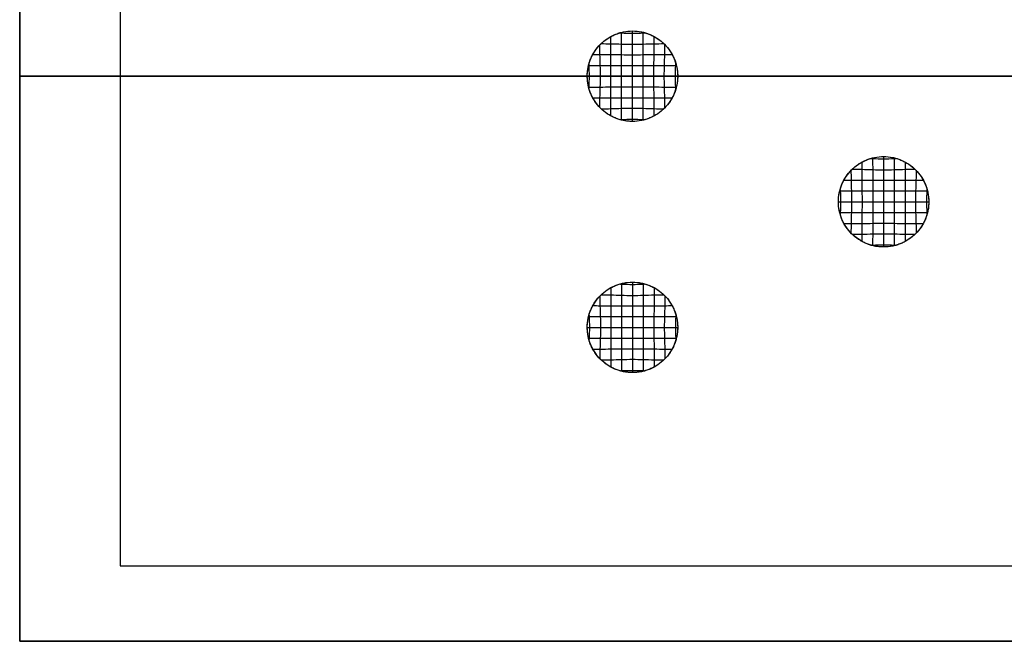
# Model space of a CAD drawing. Header units: millimetres. Extents: x -426 to 406, y -14 to 15.
# Tile 1 of 256: x -426 to -407, y -10 to 2. Entities that reach past the tile are written whole.
import ezdxf

# ---------------------------------------------------------------- set-up
doc = ezdxf.new("R2010")
doc.units = ezdxf.units.MM
doc.layers.add('METAL NEGRO', color=7, linetype='Continuous')

msp = doc.modelspace()

# ---------------------------------------------------------------- linework, layer by layer
at = {"layer": 'METAL NEGRO'}
for p, q in [((-426.44, 12.02, 1109.081), (-426.44, -10.48, 1109.081)), ((-346.94, 0.77, 1099.831), (-426.44, 0.77, 1099.831)), ((-426.44, 0.77, 1099.831), (-426.44, 0.77, 1118.331)), ((-426.44, 0.77, 1118.331), (-415.14, 0.77, 1118.331)), ((-424.44, 0.77, 1101.331), (-346.94, 0.77, 1101.331)), ((-413.34, 0.77, 1118.331), (-399.24, 0.77, 1118.331)), ((-426.44, -10.48, 1109.081), (-277.44, -10.48, 1109.081))]:
    msp.add_line(p, q, dxfattribs=at)
at = {"layer": 'METAL NEGRO', "extrusion": (0, 0, -1)}
for centre, start, end in [((414.24, 0.77, -1118.331), 270, 90), ((414.24, 0.77, -1118.331), 90, 270), ((409.24, -1.73, -1118.331), 270, 90), ((409.24, -1.73, -1118.331), 90, 270), ((414.24, -4.23, -1118.331), 270, 90), ((414.24, -4.23, -1118.331), 90, 270)]:
    msp.add_arc(centre, 0.9, start, end, dxfattribs=at)
at = {"layer": 'METAL NEGRO'}
for points in [[(-426.44, -10.48, 1099.831), (-426.44, 12.02, 1099.831)], [(-426.44, -10.48, 1118.331), (-426.44, 12.02, 1118.331)], [(-424.44, 10.52, 1101.331), (-424.44, -8.98, 1101.331)], [(-424.44, -8.98, 1101.331), (-279.44, -8.98, 1101.331)], [(-277.44, -10.48, 1099.831), (-426.44, -10.48, 1099.831)], [(-426.44, -10.48, 1099.831), (-426.44, -10.48, 1118.331)], [(-426.44, -10.48, 1118.331), (-277.44, -10.48, 1118.331)]]:
    msp.add_open_spline(points, degree=1, dxfattribs=at)
for points, knots in [([(-414.24, 1.67, 1118.331), (-414.3, 1.67, 1118.331), (-414.359, 1.664, 1118.332), (-414.432, 1.649, 1118.332), (-414.447, 1.646, 1118.332), (-414.476, 1.639, 1118.332), (-414.49, 1.635, 1118.332), (-414.518, 1.626, 1118.332), (-414.532, 1.621, 1118.332), (-414.56, 1.611, 1118.332), (-414.574, 1.606, 1118.332), (-414.614, 1.589, 1118.332), (-414.641, 1.577, 1118.331), (-414.693, 1.549, 1118.331), (-414.718, 1.533, 1118.331), (-414.791, 1.484, 1118.331), (-414.836, 1.447, 1118.332), (-414.919, 1.364, 1118.332), (-414.956, 1.319, 1118.332), (-415.005, 1.246, 1118.332), (-415.02, 1.22, 1118.332), (-415.048, 1.168, 1118.332), (-415.061, 1.142, 1118.332), (-415.083, 1.087, 1118.332), (-415.093, 1.059, 1118.332), (-415.11, 1.003, 1118.332), (-415.117, 0.974, 1118.332), (-415.135, 0.887, 1118.332), (-415.14, 0.828, 1118.331), (-415.14, 0.71, 1118.331), (-415.134, 0.651, 1118.332), (-415.117, 0.564, 1118.332), (-415.11, 0.535, 1118.332), (-415.093, 0.479, 1118.332), (-415.083, 0.451, 1118.332), (-415.06, 0.397, 1118.332), (-415.047, 0.37, 1118.332), (-415.019, 0.318, 1118.332), (-415.004, 0.293, 1118.332), (-414.955, 0.219, 1118.332), (-414.918, 0.174, 1118.332), (-414.835, 0.092, 1118.332), (-414.789, 0.054, 1118.331), (-414.716, 0.005, 1118.331), (-414.691, -0.01, 1118.331), (-414.639, -0.038, 1118.331), (-414.612, -0.05, 1118.332), (-414.558, -0.073, 1118.332), (-414.531, -0.083, 1118.332), (-414.488, -0.095, 1118.332), (-414.474, -0.099, 1118.332), (-414.445, -0.107, 1118.332), (-414.431, -0.11, 1118.332), (-414.387, -0.119, 1118.332), (-414.357, -0.123, 1118.331), (-414.298, -0.129, 1118.331), (-414.268, -0.13, 1118.331), (-414.18, -0.13, 1118.331), (-414.121, -0.124, 1118.332), (-414.049, -0.11, 1118.332), (-414.035, -0.106, 1118.332), (-414.006, -0.099, 1118.332), (-413.992, -0.095, 1118.332), (-413.95, -0.082, 1118.332), (-413.922, -0.072, 1118.332), (-413.867, -0.05, 1118.332), (-413.84, -0.037, 1118.331), (-413.788, -0.009, 1118.331), (-413.763, 0.006, 1118.331), (-413.69, 0.056, 1118.331), (-413.645, 0.093, 1118.332), (-413.562, 0.175, 1118.332), (-413.525, 0.221, 1118.332), (-413.476, 0.294, 1118.332), (-413.461, 0.319, 1118.332), (-413.433, 0.372, 1118.332), (-413.42, 0.398, 1118.332), (-413.397, 0.453, 1118.332), (-413.388, 0.481, 1118.332), (-413.371, 0.537, 1118.332), (-413.363, 0.566, 1118.332), (-413.346, 0.653, 1118.332), (-413.34, 0.712, 1118.331), (-413.34, 0.83, 1118.331), (-413.346, 0.889, 1118.332), (-413.364, 0.976, 1118.332), (-413.371, 1.004, 1118.332), (-413.388, 1.061, 1118.332), (-413.398, 1.088, 1118.332), (-413.421, 1.143, 1118.332), (-413.434, 1.17, 1118.332), (-413.455, 1.209, 1118.332), (-413.462, 1.222, 1118.332), (-413.477, 1.247, 1118.332), (-413.485, 1.26, 1118.332), (-413.526, 1.321, 1118.332), (-413.563, 1.366, 1118.332), (-413.646, 1.448, 1118.332), (-413.691, 1.485, 1118.331), (-413.752, 1.526, 1118.331), (-413.764, 1.534, 1118.331), (-413.79, 1.549, 1118.331), (-413.803, 1.556, 1118.331), (-413.842, 1.577, 1118.331), (-413.869, 1.59, 1118.332), (-413.924, 1.613, 1118.332), (-413.952, 1.623, 1118.332), (-413.994, 1.636, 1118.332), (-414.008, 1.64, 1118.332), (-414.037, 1.647, 1118.332), (-414.051, 1.65, 1118.332), (-414.123, 1.664, 1118.332), (-414.182, 1.67, 1118.331), (-414.24, 1.67, 1118.331)], [-5.654867, -5.654867, -5.654867, -5.654867, -5.476476, -5.476476, -5.431836, -5.431836, -5.387349, -5.387349, -5.343107, -5.343107, -5.299163, -5.299163, -5.211208, -5.211208, -5.122627, -5.122627, -4.94714, -4.94714, -4.772041, -4.772041, -4.683348, -4.683348, -4.594718, -4.594718, -4.506056, -4.506056, -4.417399, -4.417399, -4.240301, -4.240301, -4.063301, -4.063301, -3.974691, -3.974691, -3.886036, -3.886036, -3.79735, -3.79735, -3.708641, -3.708641, -3.533458, -3.533458, -3.357971, -3.357971, -3.269273, -3.269273, -3.181236, -3.181236, -3.093064, -3.093064, -3.048666, -3.048666, -3.004054, -3.004054, -2.914471, -2.914471, -2.825369, -2.825369, -2.64895, -2.64895, -2.605107, -2.605107, -2.560976, -2.560976, -2.472033, -2.472033, -2.382989, -2.382989, -2.294382, -2.294382, -2.11945, -2.11945, -1.944559, -1.944559, -1.855347, -1.855347, -1.766261, -1.766261, -1.678011, -1.678011, -1.589708, -1.589708, -1.412371, -1.412371, -1.234955, -1.234955, -1.146602, -1.146602, -1.058356, -1.058356, -0.969288, -0.969288, -0.924655, -0.924655, -0.880248, -0.880248, -0.705358, -0.705358, -0.530858, -0.530858, -0.486501, -0.486501, -0.441752, -0.441752, -0.352452, -0.352452, -0.26375, -0.26375, -0.21981, -0.21981, -0.176057, -0.176057, 0, 0, 0, 0]), ([(-414.492, 1.634, 1118.332), (-414.481, 1.633, 1118.332), (-414.398, 1.629, 1118.332), (-414.24, 1.623, 1118.329), (-414.087, 1.629, 1118.332), (-414.002, 1.633, 1118.332), (-413.989, 1.634, 1118.332)], [-3701.6290979, -3701.6290979, -3701.6290979, -3701.6290979, -3701.5958222, -3701.3798288, -3701.1638354, -3701.1263487, -3701.1263487, -3701.1263487, -3701.1263487]), ([(-414.459, -0.103, 1118.332), (-414.459, -0.099, 1118.332), (-414.459, -0.01, 1118.332), (-414.457, 0.13, 1118.331), (-414.457, 0.34, 1118.331), (-414.457, 0.554, 1118.332), (-414.457, 0.77, 1118.332), (-414.457, 0.986, 1118.332), (-414.457, 1.2, 1118.331), (-414.457, 1.41, 1118.331), (-414.459, 1.55, 1118.332), (-414.459, 1.639, 1118.332), (-414.459, 1.643, 1118.332)], [338.859518, 338.859518, 338.859518, 338.859518, 338.868916, 339.084916, 339.300916, 339.516916, 339.732916, 339.948916, 340.164916, 340.380916, 340.596916, 340.60594, 340.60594, 340.60594, 340.60594]), ([(-414.241, -0.13, 1118.331), (-414.241, -0.115, 1118.331), (-414.242, -0.012, 1118.331), (-414.242, 0.134, 1118.331), (-414.242, 0.341, 1118.331), (-414.242, 0.554, 1118.332), (-414.242, 0.77, 1118.332), (-414.242, 0.986, 1118.332), (-414.242, 1.199, 1118.331), (-414.242, 1.407, 1118.331), (-414.242, 1.552, 1118.331), (-414.241, 1.654, 1118.331), (-414.241, 1.67, 1118.331)], [338.832922, 338.832922, 338.832922, 338.832922, 338.868916, 339.084916, 339.300916, 339.516916, 339.732916, 339.948916, 340.164916, 340.380916, 340.596916, 340.632834, 340.632834, 340.632834, 340.632834]), ([(-414.027, -0.104, 1118.332), (-414.027, -0.1, 1118.332), (-414.027, -0.01, 1118.332), (-414.027, 0.13, 1118.331), (-414.027, 0.34, 1118.331), (-414.027, 0.554, 1118.332), (-414.027, 0.77, 1118.332), (-414.027, 0.986, 1118.332), (-414.027, 1.2, 1118.331), (-414.027, 1.41, 1118.331), (-414.027, 1.55, 1118.332), (-414.027, 1.64, 1118.332), (-414.027, 1.644, 1118.332)], [338.858511, 338.858511, 338.858511, 338.858511, 338.868916, 339.084916, 339.300916, 339.516916, 339.732916, 339.948916, 340.164916, 340.380916, 340.596916, 340.606946, 340.606946, 340.606946, 340.606946]), ([(-414.89, 0.147, 1118.332), (-414.89, 0.211, 1118.332), (-414.888, 0.347, 1118.331), (-414.881, 0.555, 1118.332), (-414.876, 0.77, 1118.331), (-414.881, 0.985, 1118.332), (-414.888, 1.193, 1118.331), (-414.89, 1.329, 1118.332), (-414.89, 1.393, 1118.332)], [339.110157, 339.110157, 339.110157, 339.110157, 339.300916, 339.516916, 339.732916, 339.948916, 340.164916, 340.355369, 340.355369, 340.355369, 340.355369]), ([(-414.865, 1.418, 1118.332), (-414.801, 1.418, 1118.331), (-414.663, 1.417, 1118.331), (-414.458, 1.409, 1118.332), (-414.242, 1.404, 1118.33), (-414.028, 1.409, 1118.332), (-413.817, 1.417, 1118.331), (-413.681, 1.418, 1118.331), (-413.616, 1.418, 1118.332)], [-3702.002425, -3702.002425, -3702.002425, -3702.002425, -3701.811816, -3701.595822, -3701.379829, -3701.163835, -3700.947842, -3700.754084, -3700.754084, -3700.754084, -3700.754084]), ([(-414.673, -0.019, 1118.331), (-414.673, 0.031, 1118.331), (-414.672, 0.148, 1118.331), (-414.673, 0.339, 1118.332), (-414.671, 0.555, 1118.332), (-414.67, 0.77, 1118.332), (-414.671, 0.985, 1118.332), (-414.673, 1.201, 1118.332), (-414.672, 1.392, 1118.331), (-414.673, 1.508, 1118.331), (-414.673, 1.559, 1118.331)], [338.94377, 338.94377, 338.94377, 338.94377, 339.084916, 339.300916, 339.516916, 339.732916, 339.948916, 340.164916, 340.380916, 340.521883, 340.521883, 340.521883, 340.521883]), ([(-413.81, -0.02, 1118.331), (-413.81, 0.031, 1118.331), (-413.81, 0.148, 1118.331), (-413.81, 0.339, 1118.332), (-413.813, 0.555, 1118.332), (-413.815, 0.77, 1118.332), (-413.813, 0.985, 1118.332), (-413.81, 1.201, 1118.332), (-413.81, 1.392, 1118.331), (-413.81, 1.509, 1118.331), (-413.81, 1.56, 1118.331)], [338.94271, 338.94271, 338.94271, 338.94271, 339.084916, 339.300916, 339.516916, 339.732916, 339.948916, 340.164916, 340.380916, 340.522944, 340.522944, 340.522944, 340.522944]), ([(-413.594, 0.144, 1118.332), (-413.594, 0.209, 1118.332), (-413.595, 0.346, 1118.331), (-413.604, 0.555, 1118.332), (-413.608, 0.77, 1118.332), (-413.604, 0.985, 1118.332), (-413.595, 1.194, 1118.331), (-413.594, 1.331, 1118.332), (-413.594, 1.396, 1118.332)], [339.106709, 339.106709, 339.106709, 339.106709, 339.300916, 339.516916, 339.732916, 339.948916, 340.164916, 340.358817, 340.358817, 340.358817, 340.358817]), ([(-415.03, 1.202, 1118.332), (-414.98, 1.202, 1118.332), (-414.863, 1.201, 1118.332), (-414.672, 1.201, 1118.332), (-414.457, 1.199, 1118.331), (-414.242, 1.197, 1118.331), (-414.027, 1.199, 1118.331), (-413.811, 1.201, 1118.332), (-413.619, 1.201, 1118.332), (-413.502, 1.202, 1118.332), (-413.451, 1.202, 1118.332)], [-3702.167802, -3702.167802, -3702.167802, -3702.167802, -3702.027809, -3701.811816, -3701.595822, -3701.379829, -3701.163835, -3700.947842, -3700.731849, -3700.588783, -3700.588783, -3700.588783, -3700.588783]), ([(-415.114, 0.986, 1118.332), (-415.111, 0.986, 1118.332), (-415.022, 0.986, 1118.332), (-414.883, 0.985, 1118.332), (-414.672, 0.985, 1118.332), (-414.458, 0.985, 1118.332), (-414.242, 0.985, 1118.332), (-414.026, 0.985, 1118.332), (-413.812, 0.985, 1118.332), (-413.602, 0.985, 1118.332), (-413.462, 0.986, 1118.332), (-413.371, 0.986, 1118.332), (-413.367, 0.986, 1118.332)], [-3702.25194, -3702.25194, -3702.25194, -3702.25194, -3702.243802, -3702.027809, -3701.811816, -3701.595822, -3701.379829, -3701.163835, -3700.947842, -3700.731849, -3700.515855, -3700.504566, -3700.504566, -3700.504566, -3700.504566]), ([(-415.106, 0.523, 1118.332), (-415.105, 0.534, 1118.332), (-415.101, 0.616, 1118.332), (-415.095, 0.77, 1118.331), (-415.101, 0.924, 1118.332), (-415.105, 1.006, 1118.332), (-415.106, 1.016, 1118.332)], [339.4863231, 339.4863231, 339.4863231, 339.4863231, 339.5169156, 339.7329156, 339.9489156, 339.9792101, 339.9792101, 339.9792101, 339.9792101]), ([(-413.378, 0.512, 1118.332), (-413.379, 0.526, 1118.332), (-413.383, 0.612, 1118.332), (-413.388, 0.77, 1118.331), (-413.383, 0.928, 1118.332), (-413.379, 1.014, 1118.332), (-413.378, 1.028, 1118.332)], [339.474962, 339.474962, 339.474962, 339.474962, 339.5169156, 339.7329156, 339.9489156, 339.9905597, 339.9905597, 339.9905597, 339.9905597]), ([(-415.14, 0.77, 1118.331), (-415.125, 0.77, 1118.331), (-415.024, 0.77, 1118.331), (-414.879, 0.77, 1118.332), (-414.671, 0.77, 1118.332), (-414.458, 0.77, 1118.332), (-414.242, 0.77, 1118.332), (-414.026, 0.77, 1118.332), (-413.813, 0.77, 1118.332), (-413.606, 0.77, 1118.332), (-413.459, 0.77, 1118.331), (-413.356, 0.77, 1118.331), (-413.34, 0.77, 1118.331)], [-3702.278828, -3702.278828, -3702.278828, -3702.278828, -3702.243802, -3702.027809, -3701.811816, -3701.595822, -3701.379829, -3701.163835, -3700.947842, -3700.731849, -3700.515855, -3700.478907, -3700.478907, -3700.478907, -3700.478907]), ([(-415.114, 0.554, 1118.332), (-415.111, 0.554, 1118.332), (-415.022, 0.554, 1118.332), (-414.883, 0.555, 1118.332), (-414.672, 0.555, 1118.332), (-414.458, 0.555, 1118.332), (-414.242, 0.555, 1118.332), (-414.026, 0.555, 1118.332), (-413.812, 0.555, 1118.332), (-413.602, 0.555, 1118.332), (-413.462, 0.554, 1118.332), (-413.371, 0.554, 1118.332), (-413.367, 0.554, 1118.332)], [-3702.252011, -3702.252011, -3702.252011, -3702.252011, -3702.243802, -3702.027809, -3701.811816, -3701.595822, -3701.379829, -3701.163835, -3700.947842, -3700.731849, -3700.515855, -3700.504494, -3700.504494, -3700.504494, -3700.504494]), ([(-415.03, 0.338, 1118.332), (-414.98, 0.338, 1118.332), (-414.863, 0.339, 1118.332), (-414.672, 0.339, 1118.332), (-414.457, 0.341, 1118.331), (-414.242, 0.343, 1118.331), (-414.027, 0.341, 1118.331), (-413.811, 0.339, 1118.332), (-413.619, 0.339, 1118.332), (-413.502, 0.338, 1118.332), (-413.451, 0.338, 1118.332)], [-3702.167954, -3702.167954, -3702.167954, -3702.167954, -3702.027809, -3701.811816, -3701.595822, -3701.379829, -3701.163835, -3700.947842, -3700.731849, -3700.588627, -3700.588627, -3700.588627, -3700.588627]), ([(-414.865, 0.122, 1118.332), (-414.801, 0.122, 1118.331), (-414.663, 0.123, 1118.331), (-414.458, 0.131, 1118.332), (-414.242, 0.136, 1118.33), (-414.028, 0.131, 1118.332), (-413.817, 0.123, 1118.331), (-413.681, 0.122, 1118.331), (-413.616, 0.122, 1118.332)], [-3702.002722, -3702.002722, -3702.002722, -3702.002722, -3701.811816, -3701.595822, -3701.379829, -3701.163835, -3700.947842, -3700.753783, -3700.753783, -3700.753783, -3700.753783]), ([(-414.494, -0.094, 1118.332), (-414.482, -0.093, 1118.332), (-414.398, -0.089, 1118.332), (-414.24, -0.083, 1118.329), (-414.086, -0.089, 1118.332), (-414.001, -0.093, 1118.332), (-413.988, -0.094, 1118.332)], [-3701.630424, -3701.630424, -3701.630424, -3701.630424, -3701.5958222, -3701.3798288, -3701.1638354, -3701.125025, -3701.125025, -3701.125025, -3701.125025]), ([(-409.24, -0.83, 1118.331), (-409.3, -0.83, 1118.331), (-409.359, -0.836, 1118.332), (-409.432, -0.851, 1118.332), (-409.447, -0.854, 1118.332), (-409.476, -0.861, 1118.332), (-409.49, -0.865, 1118.332), (-409.518, -0.874, 1118.332), (-409.532, -0.879, 1118.332), (-409.56, -0.889, 1118.332), (-409.574, -0.894, 1118.332), (-409.614, -0.911, 1118.332), (-409.641, -0.923, 1118.331), (-409.693, -0.951, 1118.331), (-409.718, -0.967, 1118.331), (-409.791, -1.016, 1118.331), (-409.836, -1.053, 1118.332), (-409.919, -1.136, 1118.332), (-409.956, -1.181, 1118.332), (-410.005, -1.254, 1118.332), (-410.02, -1.28, 1118.332), (-410.048, -1.332, 1118.332), (-410.061, -1.358, 1118.332), (-410.083, -1.413, 1118.332), (-410.093, -1.441, 1118.332), (-410.11, -1.497, 1118.332), (-410.117, -1.526, 1118.332), (-410.135, -1.613, 1118.332), (-410.14, -1.672, 1118.331), (-410.14, -1.79, 1118.331), (-410.134, -1.849, 1118.332), (-410.117, -1.936, 1118.332), (-410.11, -1.965, 1118.332), (-410.093, -2.021, 1118.332), (-410.083, -2.049, 1118.332), (-410.06, -2.103, 1118.332), (-410.047, -2.13, 1118.332), (-410.019, -2.182, 1118.332), (-410.004, -2.207, 1118.332), (-409.955, -2.281, 1118.332), (-409.918, -2.326, 1118.332), (-409.835, -2.408, 1118.332), (-409.789, -2.446, 1118.331), (-409.716, -2.495, 1118.331), (-409.691, -2.51, 1118.331), (-409.639, -2.538, 1118.331), (-409.612, -2.55, 1118.332), (-409.558, -2.573, 1118.332), (-409.531, -2.583, 1118.332), (-409.488, -2.595, 1118.332), (-409.474, -2.599, 1118.332), (-409.445, -2.607, 1118.332), (-409.431, -2.61, 1118.332), (-409.387, -2.619, 1118.332), (-409.357, -2.623, 1118.331), (-409.298, -2.629, 1118.331), (-409.268, -2.63, 1118.331), (-409.18, -2.63, 1118.331), (-409.121, -2.624, 1118.332), (-409.049, -2.61, 1118.332), (-409.035, -2.606, 1118.332), (-409.006, -2.599, 1118.332), (-408.992, -2.595, 1118.332), (-408.95, -2.582, 1118.332), (-408.922, -2.572, 1118.332), (-408.867, -2.55, 1118.332), (-408.84, -2.537, 1118.331), (-408.788, -2.509, 1118.331), (-408.763, -2.494, 1118.331), (-408.69, -2.444, 1118.331), (-408.645, -2.407, 1118.332), (-408.562, -2.325, 1118.332), (-408.525, -2.279, 1118.332), (-408.476, -2.206, 1118.332), (-408.461, -2.181, 1118.332), (-408.433, -2.128, 1118.332), (-408.42, -2.102, 1118.332), (-408.397, -2.047, 1118.332), (-408.388, -2.019, 1118.332), (-408.371, -1.963, 1118.332), (-408.363, -1.934, 1118.332), (-408.346, -1.847, 1118.332), (-408.34, -1.788, 1118.331), (-408.34, -1.67, 1118.331), (-408.346, -1.611, 1118.332), (-408.364, -1.524, 1118.332), (-408.371, -1.496, 1118.332), (-408.388, -1.439, 1118.332), (-408.398, -1.412, 1118.332), (-408.421, -1.357, 1118.332), (-408.434, -1.33, 1118.332), (-408.455, -1.291, 1118.332), (-408.462, -1.278, 1118.332), (-408.477, -1.253, 1118.332), (-408.485, -1.24, 1118.332), (-408.526, -1.179, 1118.332), (-408.563, -1.134, 1118.332), (-408.646, -1.052, 1118.332), (-408.691, -1.015, 1118.331), (-408.752, -0.974, 1118.331), (-408.764, -0.966, 1118.331), (-408.79, -0.951, 1118.331), (-408.803, -0.944, 1118.331), (-408.842, -0.923, 1118.331), (-408.869, -0.91, 1118.332), (-408.924, -0.887, 1118.332), (-408.952, -0.877, 1118.332), (-408.994, -0.864, 1118.332), (-409.008, -0.86, 1118.332), (-409.037, -0.853, 1118.332), (-409.051, -0.85, 1118.332), (-409.123, -0.836, 1118.332), (-409.182, -0.83, 1118.331), (-409.24, -0.83, 1118.331)], [-5.654867, -5.654867, -5.654867, -5.654867, -5.476478, -5.476478, -5.431838, -5.431838, -5.387352, -5.387352, -5.34311, -5.34311, -5.299166, -5.299166, -5.21121, -5.21121, -5.122628, -5.122628, -4.947141, -4.947141, -4.772042, -4.772042, -4.683349, -4.683349, -4.594718, -4.594718, -4.506057, -4.506057, -4.4174, -4.4174, -4.240302, -4.240302, -4.063302, -4.063302, -3.974692, -3.974692, -3.886037, -3.886037, -3.797351, -3.797351, -3.708642, -3.708642, -3.533459, -3.533459, -3.357973, -3.357973, -3.269275, -3.269275, -3.181237, -3.181237, -3.093064, -3.093064, -3.048666, -3.048666, -3.004055, -3.004055, -2.914473, -2.914473, -2.825372, -2.825372, -2.648951, -2.648951, -2.605107, -2.605107, -2.560977, -2.560977, -2.472034, -2.472034, -2.382991, -2.382991, -2.294384, -2.294384, -2.119451, -2.119451, -1.94456, -1.94456, -1.855348, -1.855348, -1.766263, -1.766263, -1.678013, -1.678013, -1.589709, -1.589709, -1.412372, -1.412372, -1.234956, -1.234956, -1.146603, -1.146603, -1.058358, -1.058358, -0.969289, -0.969289, -0.924657, -0.924657, -0.880249, -0.880249, -0.70536, -0.70536, -0.530859, -0.530859, -0.486502, -0.486502, -0.441753, -0.441753, -0.352453, -0.352453, -0.263752, -0.263752, -0.219812, -0.219812, -0.176058, -0.176058, 0, 0, 0, 0]), ([(-409.673, -0.941, 1118.331), (-409.673, -0.992, 1118.331), (-409.672, -1.108, 1118.331), (-409.673, -1.299, 1118.332), (-409.671, -1.515, 1118.332), (-409.67, -1.73, 1118.332), (-409.671, -1.945, 1118.332), (-409.673, -2.161, 1118.332), (-409.672, -2.352, 1118.331), (-409.673, -2.469, 1118.331), (-409.673, -2.519, 1118.331)], [-338.021884, -338.021884, -338.021884, -338.021884, -337.880916, -337.664916, -337.448916, -337.232916, -337.016916, -336.800916, -336.584916, -336.44377, -336.44377, -336.44377, -336.44377]), ([(-409.492, -0.866, 1118.332), (-409.481, -0.867, 1118.332), (-409.398, -0.871, 1118.332), (-409.24, -0.877, 1118.329), (-409.087, -0.871, 1118.332), (-409.002, -0.867, 1118.332), (-408.989, -0.866, 1118.332)], [-3696.6291055, -3696.6291055, -3696.6291055, -3696.6291055, -3696.5958222, -3696.3798288, -3696.1638354, -3696.1263466, -3696.1263466, -3696.1263466, -3696.1263466]), ([(-409.459, -0.857, 1118.332), (-409.459, -0.861, 1118.332), (-409.459, -0.95, 1118.332), (-409.457, -1.09, 1118.331), (-409.457, -1.3, 1118.331), (-409.457, -1.514, 1118.332), (-409.457, -1.73, 1118.332), (-409.457, -1.946, 1118.332), (-409.457, -2.16, 1118.331), (-409.457, -2.37, 1118.331), (-409.459, -2.51, 1118.332), (-409.459, -2.599, 1118.332), (-409.459, -2.603, 1118.332)], [-338.105942, -338.105942, -338.105942, -338.105942, -338.096916, -337.880916, -337.664916, -337.448916, -337.232916, -337.016916, -336.800916, -336.584916, -336.368916, -336.359519, -336.359519, -336.359519, -336.359519]), ([(-409.241, -0.83, 1118.331), (-409.241, -0.846, 1118.331), (-409.242, -0.948, 1118.331), (-409.242, -1.093, 1118.331), (-409.242, -1.301, 1118.331), (-409.242, -1.514, 1118.332), (-409.242, -1.73, 1118.332), (-409.242, -1.946, 1118.332), (-409.242, -2.159, 1118.331), (-409.242, -2.366, 1118.331), (-409.242, -2.512, 1118.331), (-409.241, -2.615, 1118.331), (-409.241, -2.63, 1118.331)], [-338.132834, -338.132834, -338.132834, -338.132834, -338.096916, -337.880916, -337.664916, -337.448916, -337.232916, -337.016916, -336.800916, -336.584916, -336.368916, -336.332922, -336.332922, -336.332922, -336.332922]), ([(-409.027, -0.856, 1118.332), (-409.027, -0.86, 1118.332), (-409.027, -0.95, 1118.332), (-409.027, -1.09, 1118.331), (-409.027, -1.3, 1118.331), (-409.027, -1.514, 1118.332), (-409.027, -1.73, 1118.332), (-409.027, -1.946, 1118.332), (-409.027, -2.16, 1118.331), (-409.027, -2.37, 1118.331), (-409.027, -2.51, 1118.332), (-409.027, -2.6, 1118.332), (-409.027, -2.604, 1118.332)], [-338.106947, -338.106947, -338.106947, -338.106947, -338.096916, -337.880916, -337.664916, -337.448916, -337.232916, -337.016916, -336.800916, -336.584916, -336.368916, -336.358513, -336.358513, -336.358513, -336.358513]), ([(-408.81, -0.94, 1118.331), (-408.81, -0.991, 1118.331), (-408.81, -1.108, 1118.331), (-408.81, -1.299, 1118.332), (-408.813, -1.515, 1118.332), (-408.815, -1.73, 1118.332), (-408.813, -1.945, 1118.332), (-408.81, -2.161, 1118.332), (-408.81, -2.352, 1118.331), (-408.81, -2.469, 1118.331), (-408.81, -2.52, 1118.331)], [-338.022944, -338.022944, -338.022944, -338.022944, -337.880916, -337.664916, -337.448916, -337.232916, -337.016916, -336.800916, -336.584916, -336.442712, -336.442712, -336.442712, -336.442712]), ([(-409.89, -1.107, 1118.332), (-409.89, -1.171, 1118.332), (-409.888, -1.307, 1118.331), (-409.881, -1.515, 1118.332), (-409.876, -1.73, 1118.331), (-409.881, -1.945, 1118.332), (-409.888, -2.153, 1118.331), (-409.89, -2.289, 1118.332), (-409.89, -2.353, 1118.332)], [-337.855372, -337.855372, -337.855372, -337.855372, -337.664916, -337.448916, -337.232916, -337.016916, -336.800916, -336.610156, -336.610156, -336.610156, -336.610156]), ([(-409.865, -1.082, 1118.332), (-409.801, -1.082, 1118.331), (-409.663, -1.083, 1118.331), (-409.458, -1.091, 1118.332), (-409.242, -1.096, 1118.33), (-409.028, -1.091, 1118.332), (-408.817, -1.083, 1118.331), (-408.681, -1.082, 1118.331), (-408.616, -1.082, 1118.332)], [-3697.002428, -3697.002428, -3697.002428, -3697.002428, -3696.811816, -3696.595822, -3696.379829, -3696.163835, -3695.947842, -3695.754085, -3695.754085, -3695.754085, -3695.754085]), ([(-408.594, -1.104, 1118.332), (-408.594, -1.169, 1118.332), (-408.595, -1.306, 1118.331), (-408.604, -1.515, 1118.332), (-408.608, -1.73, 1118.332), (-408.604, -1.945, 1118.332), (-408.595, -2.154, 1118.331), (-408.594, -2.291, 1118.332), (-408.594, -2.356, 1118.332)], [-337.858816, -337.858816, -337.858816, -337.858816, -337.664916, -337.448916, -337.232916, -337.016916, -336.800916, -336.606712, -336.606712, -336.606712, -336.606712]), ([(-410.03, -1.298, 1118.332), (-409.98, -1.298, 1118.332), (-409.863, -1.299, 1118.332), (-409.672, -1.299, 1118.332), (-409.457, -1.301, 1118.331), (-409.242, -1.303, 1118.331), (-409.027, -1.301, 1118.331), (-408.811, -1.299, 1118.332), (-408.619, -1.299, 1118.332), (-408.502, -1.298, 1118.332), (-408.451, -1.298, 1118.332)], [-3697.167804, -3697.167804, -3697.167804, -3697.167804, -3697.027809, -3696.811816, -3696.595822, -3696.379829, -3696.163835, -3695.947842, -3695.731849, -3695.588785, -3695.588785, -3695.588785, -3695.588785]), ([(-410.114, -1.514, 1118.332), (-410.111, -1.514, 1118.332), (-410.022, -1.514, 1118.332), (-409.883, -1.515, 1118.332), (-409.672, -1.515, 1118.332), (-409.458, -1.515, 1118.332), (-409.242, -1.515, 1118.332), (-409.026, -1.515, 1118.332), (-408.812, -1.515, 1118.332), (-408.602, -1.515, 1118.332), (-408.462, -1.514, 1118.332), (-408.371, -1.514, 1118.332), (-408.367, -1.514, 1118.332)], [-3697.251942, -3697.251942, -3697.251942, -3697.251942, -3697.243802, -3697.027809, -3696.811816, -3696.595822, -3696.379829, -3696.163835, -3695.947842, -3695.731849, -3695.515855, -3695.504567, -3695.504567, -3695.504567, -3695.504567]), ([(-410.106, -1.484, 1118.332), (-410.105, -1.494, 1118.332), (-410.101, -1.576, 1118.332), (-410.095, -1.73, 1118.331), (-410.101, -1.884, 1118.332), (-410.105, -1.966, 1118.332), (-410.106, -1.977, 1118.332)], [-337.4792187, -337.4792187, -337.4792187, -337.4792187, -337.4489156, -337.2329156, -337.0169156, -336.9863167, -336.9863167, -336.9863167, -336.9863167]), ([(-408.378, -1.472, 1118.332), (-408.379, -1.486, 1118.332), (-408.383, -1.572, 1118.332), (-408.388, -1.73, 1118.331), (-408.383, -1.888, 1118.332), (-408.379, -1.974, 1118.332), (-408.378, -1.988, 1118.332)], [-337.4905534, -337.4905534, -337.4905534, -337.4905534, -337.4489156, -337.2329156, -337.0169156, -336.9749705, -336.9749705, -336.9749705, -336.9749705]), ([(-410.14, -1.73, 1118.331), (-410.125, -1.73, 1118.331), (-410.024, -1.73, 1118.331), (-409.879, -1.73, 1118.332), (-409.671, -1.73, 1118.332), (-409.458, -1.73, 1118.332), (-409.242, -1.73, 1118.332), (-409.026, -1.73, 1118.332), (-408.813, -1.73, 1118.332), (-408.606, -1.73, 1118.332), (-408.459, -1.73, 1118.331), (-408.356, -1.73, 1118.331), (-408.34, -1.73, 1118.331)], [-3697.278829, -3697.278829, -3697.278829, -3697.278829, -3697.243802, -3697.027809, -3696.811816, -3696.595822, -3696.379829, -3696.163835, -3695.947842, -3695.731849, -3695.515855, -3695.478909, -3695.478909, -3695.478909, -3695.478909]), ([(-410.114, -1.946, 1118.332), (-410.111, -1.946, 1118.332), (-410.022, -1.946, 1118.332), (-409.883, -1.945, 1118.332), (-409.672, -1.945, 1118.332), (-409.458, -1.945, 1118.332), (-409.242, -1.945, 1118.332), (-409.026, -1.945, 1118.332), (-408.812, -1.945, 1118.332), (-408.602, -1.945, 1118.332), (-408.462, -1.946, 1118.332), (-408.371, -1.946, 1118.332), (-408.367, -1.946, 1118.332)], [-3697.252013, -3697.252013, -3697.252013, -3697.252013, -3697.243802, -3697.027809, -3696.811816, -3696.595822, -3696.379829, -3696.163835, -3695.947842, -3695.731849, -3695.515855, -3695.504496, -3695.504496, -3695.504496, -3695.504496]), ([(-410.03, -2.162, 1118.332), (-409.98, -2.162, 1118.332), (-409.863, -2.161, 1118.332), (-409.672, -2.161, 1118.332), (-409.457, -2.159, 1118.331), (-409.242, -2.157, 1118.331), (-409.027, -2.159, 1118.331), (-408.811, -2.161, 1118.332), (-408.619, -2.161, 1118.332), (-408.502, -2.162, 1118.332), (-408.451, -2.162, 1118.332)], [-3697.167956, -3697.167956, -3697.167956, -3697.167956, -3697.027809, -3696.811816, -3696.595822, -3696.379829, -3696.163835, -3695.947842, -3695.731849, -3695.58863, -3695.58863, -3695.58863, -3695.58863]), ([(-409.865, -2.378, 1118.332), (-409.801, -2.378, 1118.331), (-409.663, -2.377, 1118.331), (-409.458, -2.369, 1118.332), (-409.242, -2.364, 1118.33), (-409.028, -2.369, 1118.332), (-408.817, -2.377, 1118.331), (-408.681, -2.378, 1118.331), (-408.616, -2.378, 1118.332)], [-3697.002723, -3697.002723, -3697.002723, -3697.002723, -3696.811816, -3696.595822, -3696.379829, -3696.163835, -3695.947842, -3695.753786, -3695.753786, -3695.753786, -3695.753786]), ([(-409.494, -2.594, 1118.332), (-409.482, -2.593, 1118.332), (-409.398, -2.589, 1118.332), (-409.24, -2.583, 1118.329), (-409.086, -2.589, 1118.332), (-409.001, -2.593, 1118.332), (-408.988, -2.594, 1118.332)], [-3696.630422, -3696.630422, -3696.630422, -3696.630422, -3696.5958222, -3696.3798288, -3696.1638354, -3696.1250325, -3696.1250325, -3696.1250325, -3696.1250325]), ([(-414.24, -3.33, 1118.331), (-414.3, -3.33, 1118.331), (-414.359, -3.336, 1118.332), (-414.432, -3.351, 1118.332), (-414.447, -3.354, 1118.332), (-414.476, -3.361, 1118.332), (-414.49, -3.365, 1118.332), (-414.518, -3.374, 1118.332), (-414.532, -3.379, 1118.332), (-414.56, -3.389, 1118.332), (-414.574, -3.394, 1118.332), (-414.614, -3.411, 1118.332), (-414.641, -3.423, 1118.331), (-414.693, -3.451, 1118.331), (-414.718, -3.467, 1118.331), (-414.791, -3.516, 1118.331), (-414.836, -3.553, 1118.332), (-414.919, -3.636, 1118.332), (-414.956, -3.681, 1118.332), (-415.005, -3.754, 1118.332), (-415.02, -3.78, 1118.332), (-415.048, -3.832, 1118.332), (-415.061, -3.858, 1118.332), (-415.083, -3.913, 1118.332), (-415.093, -3.941, 1118.332), (-415.11, -3.997, 1118.332), (-415.117, -4.026, 1118.332), (-415.135, -4.113, 1118.332), (-415.14, -4.172, 1118.331), (-415.14, -4.29, 1118.331), (-415.134, -4.349, 1118.332), (-415.117, -4.436, 1118.332), (-415.11, -4.465, 1118.332), (-415.093, -4.521, 1118.332), (-415.083, -4.549, 1118.332), (-415.06, -4.603, 1118.332), (-415.047, -4.63, 1118.332), (-415.019, -4.682, 1118.332), (-415.004, -4.707, 1118.332), (-414.955, -4.781, 1118.332), (-414.918, -4.826, 1118.332), (-414.835, -4.908, 1118.332), (-414.789, -4.946, 1118.331), (-414.716, -4.995, 1118.331), (-414.691, -5.01, 1118.331), (-414.639, -5.038, 1118.331), (-414.612, -5.05, 1118.332), (-414.558, -5.073, 1118.332), (-414.531, -5.083, 1118.332), (-414.488, -5.095, 1118.332), (-414.474, -5.099, 1118.332), (-414.445, -5.107, 1118.332), (-414.431, -5.11, 1118.332), (-414.387, -5.119, 1118.332), (-414.357, -5.123, 1118.331), (-414.298, -5.129, 1118.331), (-414.268, -5.13, 1118.331), (-414.18, -5.13, 1118.331), (-414.121, -5.124, 1118.332), (-414.049, -5.11, 1118.332), (-414.035, -5.106, 1118.332), (-414.006, -5.099, 1118.332), (-413.992, -5.095, 1118.332), (-413.95, -5.082, 1118.332), (-413.922, -5.072, 1118.332), (-413.867, -5.05, 1118.332), (-413.84, -5.037, 1118.331), (-413.788, -5.009, 1118.331), (-413.763, -4.994, 1118.331), (-413.69, -4.944, 1118.331), (-413.645, -4.907, 1118.332), (-413.562, -4.825, 1118.332), (-413.525, -4.779, 1118.332), (-413.476, -4.706, 1118.332), (-413.461, -4.681, 1118.332), (-413.433, -4.628, 1118.332), (-413.42, -4.602, 1118.332), (-413.397, -4.547, 1118.332), (-413.388, -4.519, 1118.332), (-413.371, -4.463, 1118.332), (-413.363, -4.434, 1118.332), (-413.346, -4.347, 1118.332), (-413.34, -4.288, 1118.331), (-413.34, -4.17, 1118.331), (-413.346, -4.111, 1118.332), (-413.364, -4.024, 1118.332), (-413.371, -3.996, 1118.332), (-413.388, -3.939, 1118.332), (-413.398, -3.912, 1118.332), (-413.421, -3.857, 1118.332), (-413.434, -3.83, 1118.332), (-413.455, -3.791, 1118.332), (-413.462, -3.778, 1118.332), (-413.477, -3.753, 1118.332), (-413.485, -3.74, 1118.332), (-413.526, -3.679, 1118.332), (-413.563, -3.634, 1118.332), (-413.646, -3.552, 1118.332), (-413.691, -3.515, 1118.331), (-413.752, -3.474, 1118.331), (-413.764, -3.466, 1118.331), (-413.79, -3.451, 1118.331), (-413.803, -3.444, 1118.331), (-413.842, -3.423, 1118.331), (-413.869, -3.41, 1118.332), (-413.924, -3.387, 1118.332), (-413.952, -3.377, 1118.332), (-413.994, -3.364, 1118.332), (-414.008, -3.36, 1118.332), (-414.037, -3.353, 1118.332), (-414.051, -3.35, 1118.332), (-414.123, -3.336, 1118.332), (-414.182, -3.33, 1118.331), (-414.24, -3.33, 1118.331)], [-5.654867, -5.654867, -5.654867, -5.654867, -5.476476, -5.476476, -5.431836, -5.431836, -5.387349, -5.387349, -5.343108, -5.343108, -5.299165, -5.299165, -5.211209, -5.211209, -5.122627, -5.122627, -4.947139, -4.947139, -4.772041, -4.772041, -4.683348, -4.683348, -4.594717, -4.594717, -4.506055, -4.506055, -4.417399, -4.417399, -4.240301, -4.240301, -4.0633, -4.0633, -3.97469, -3.97469, -3.886035, -3.886035, -3.79735, -3.79735, -3.70864, -3.70864, -3.533458, -3.533458, -3.357972, -3.357972, -3.269274, -3.269274, -3.181238, -3.181238, -3.093065, -3.093065, -3.048666, -3.048666, -3.004053, -3.004053, -2.91447, -2.91447, -2.825369, -2.825369, -2.648951, -2.648951, -2.605107, -2.605107, -2.560977, -2.560977, -2.472033, -2.472033, -2.382989, -2.382989, -2.294382, -2.294382, -2.11945, -2.11945, -1.944559, -1.944559, -1.855347, -1.855347, -1.766261, -1.766261, -1.678012, -1.678012, -1.589708, -1.589708, -1.41237, -1.41237, -1.234955, -1.234955, -1.146602, -1.146602, -1.058357, -1.058357, -0.969288, -0.969288, -0.924655, -0.924655, -0.880247, -0.880247, -0.705358, -0.705358, -0.530858, -0.530858, -0.486501, -0.486501, -0.441751, -0.441751, -0.35245, -0.35245, -0.263749, -0.263749, -0.21981, -0.21981, -0.176057, -0.176057, 0, 0, 0, 0]), ([(-414.241, -3.33, 1118.331), (-414.241, -3.346, 1118.331), (-414.242, -3.448, 1118.331), (-414.242, -3.593, 1118.331), (-414.242, -3.801, 1118.331), (-414.242, -4.014, 1118.332), (-414.242, -4.23, 1118.332), (-414.242, -4.446, 1118.332), (-414.242, -4.659, 1118.331), (-414.242, -4.866, 1118.331), (-414.242, -5.012, 1118.331), (-414.241, -5.115, 1118.331), (-414.241, -5.13, 1118.331)], [-335.632834, -335.632834, -335.632834, -335.632834, -335.596916, -335.380916, -335.164916, -334.948916, -334.732916, -334.516916, -334.300916, -334.084916, -333.868916, -333.832923, -333.832923, -333.832923, -333.832923]), ([(-414.673, -3.441, 1118.331), (-414.673, -3.492, 1118.331), (-414.672, -3.608, 1118.331), (-414.673, -3.799, 1118.332), (-414.671, -4.015, 1118.332), (-414.67, -4.23, 1118.332), (-414.671, -4.445, 1118.332), (-414.673, -4.661, 1118.332), (-414.672, -4.852, 1118.331), (-414.673, -4.969, 1118.331), (-414.673, -5.019, 1118.331)], [-335.521884, -335.521884, -335.521884, -335.521884, -335.380916, -335.164916, -334.948916, -334.732916, -334.516916, -334.300916, -334.084916, -333.943772, -333.943772, -333.943772, -333.943772]), ([(-414.492, -3.366, 1118.332), (-414.481, -3.367, 1118.332), (-414.398, -3.371, 1118.332), (-414.24, -3.377, 1118.329), (-414.087, -3.371, 1118.332), (-414.002, -3.367, 1118.332), (-413.989, -3.366, 1118.332)], [-3701.6291077, -3701.6291077, -3701.6291077, -3701.6291077, -3701.5958222, -3701.3798288, -3701.1638354, -3701.126339, -3701.126339, -3701.126339, -3701.126339]), ([(-414.459, -3.357, 1118.332), (-414.459, -3.361, 1118.332), (-414.459, -3.45, 1118.332), (-414.457, -3.59, 1118.331), (-414.457, -3.8, 1118.331), (-414.457, -4.014, 1118.332), (-414.457, -4.23, 1118.332), (-414.457, -4.446, 1118.332), (-414.457, -4.66, 1118.331), (-414.457, -4.87, 1118.331), (-414.459, -5.01, 1118.332), (-414.459, -5.099, 1118.332), (-414.459, -5.103, 1118.332)], [-335.605942, -335.605942, -335.605942, -335.605942, -335.596916, -335.380916, -335.164916, -334.948916, -334.732916, -334.516916, -334.300916, -334.084916, -333.868916, -333.859521, -333.859521, -333.859521, -333.859521]), ([(-414.027, -3.356, 1118.332), (-414.027, -3.36, 1118.332), (-414.027, -3.45, 1118.332), (-414.027, -3.59, 1118.331), (-414.027, -3.8, 1118.331), (-414.027, -4.014, 1118.332), (-414.027, -4.23, 1118.332), (-414.027, -4.446, 1118.332), (-414.027, -4.66, 1118.331), (-414.027, -4.87, 1118.331), (-414.027, -5.01, 1118.332), (-414.027, -5.1, 1118.332), (-414.027, -5.104, 1118.332)], [-335.606949, -335.606949, -335.606949, -335.606949, -335.596916, -335.380916, -335.164916, -334.948916, -334.732916, -334.516916, -334.300916, -334.084916, -333.868916, -333.858514, -333.858514, -333.858514, -333.858514]), ([(-413.81, -3.44, 1118.331), (-413.81, -3.491, 1118.331), (-413.81, -3.608, 1118.331), (-413.81, -3.799, 1118.332), (-413.813, -4.015, 1118.332), (-413.815, -4.23, 1118.332), (-413.813, -4.445, 1118.332), (-413.81, -4.661, 1118.332), (-413.81, -4.852, 1118.331), (-413.81, -4.969, 1118.331), (-413.81, -5.02, 1118.331)], [-335.522945, -335.522945, -335.522945, -335.522945, -335.380916, -335.164916, -334.948916, -334.732916, -334.516916, -334.300916, -334.084916, -333.942712, -333.942712, -333.942712, -333.942712]), ([(-414.89, -3.607, 1118.332), (-414.89, -3.671, 1118.332), (-414.888, -3.807, 1118.331), (-414.881, -4.015, 1118.332), (-414.876, -4.23, 1118.331), (-414.881, -4.445, 1118.332), (-414.888, -4.653, 1118.331), (-414.89, -4.789, 1118.332), (-414.89, -4.853, 1118.332)], [-335.355371, -335.355371, -335.355371, -335.355371, -335.164916, -334.948916, -334.732916, -334.516916, -334.300916, -334.110159, -334.110159, -334.110159, -334.110159]), ([(-414.865, -3.582, 1118.332), (-414.801, -3.582, 1118.331), (-414.663, -3.583, 1118.331), (-414.458, -3.591, 1118.332), (-414.242, -3.596, 1118.33), (-414.028, -3.591, 1118.332), (-413.817, -3.583, 1118.331), (-413.681, -3.582, 1118.331), (-413.616, -3.582, 1118.332)], [-3702.002427, -3702.002427, -3702.002427, -3702.002427, -3701.811816, -3701.595822, -3701.379829, -3701.163835, -3700.947842, -3700.754082, -3700.754082, -3700.754082, -3700.754082]), ([(-413.594, -3.604, 1118.332), (-413.594, -3.669, 1118.332), (-413.595, -3.806, 1118.331), (-413.604, -4.015, 1118.332), (-413.608, -4.23, 1118.332), (-413.604, -4.445, 1118.332), (-413.595, -4.654, 1118.331), (-413.594, -4.791, 1118.332), (-413.594, -4.856, 1118.332)], [-335.358819, -335.358819, -335.358819, -335.358819, -335.164916, -334.948916, -334.732916, -334.516916, -334.300916, -334.106711, -334.106711, -334.106711, -334.106711]), ([(-415.03, -3.798, 1118.332), (-414.98, -3.798, 1118.332), (-414.863, -3.799, 1118.332), (-414.672, -3.799, 1118.332), (-414.457, -3.801, 1118.331), (-414.242, -3.803, 1118.331), (-414.027, -3.801, 1118.331), (-413.811, -3.799, 1118.332), (-413.619, -3.799, 1118.332), (-413.502, -3.798, 1118.332), (-413.451, -3.798, 1118.332)], [-3702.167803, -3702.167803, -3702.167803, -3702.167803, -3702.027809, -3701.811816, -3701.595822, -3701.379829, -3701.163835, -3700.947842, -3700.731849, -3700.588782, -3700.588782, -3700.588782, -3700.588782]), ([(-415.114, -4.014, 1118.332), (-415.111, -4.014, 1118.332), (-415.022, -4.014, 1118.332), (-414.883, -4.015, 1118.332), (-414.672, -4.015, 1118.332), (-414.458, -4.015, 1118.332), (-414.242, -4.015, 1118.332), (-414.026, -4.015, 1118.332), (-413.812, -4.015, 1118.332), (-413.602, -4.015, 1118.332), (-413.462, -4.014, 1118.332), (-413.371, -4.014, 1118.332), (-413.367, -4.014, 1118.332)], [-3702.251941, -3702.251941, -3702.251941, -3702.251941, -3702.243802, -3702.027809, -3701.811816, -3701.595822, -3701.379829, -3701.163835, -3700.947842, -3700.731849, -3700.515855, -3700.504565, -3700.504565, -3700.504565, -3700.504565]), ([(-415.106, -3.984, 1118.332), (-415.105, -3.994, 1118.332), (-415.101, -4.076, 1118.332), (-415.095, -4.23, 1118.331), (-415.101, -4.384, 1118.332), (-415.105, -4.466, 1118.332), (-415.106, -4.477, 1118.332)], [-334.9792123, -334.9792123, -334.9792123, -334.9792123, -334.9489156, -334.7329156, -334.5169156, -334.4863252, -334.4863252, -334.4863252, -334.4863252]), ([(-413.378, -3.972, 1118.332), (-413.379, -3.986, 1118.332), (-413.383, -4.072, 1118.332), (-413.388, -4.23, 1118.331), (-413.383, -4.388, 1118.332), (-413.379, -4.474, 1118.332), (-413.378, -4.488, 1118.332)], [-334.9905619, -334.9905619, -334.9905619, -334.9905619, -334.9489156, -334.7329156, -334.5169156, -334.4749643, -334.4749643, -334.4749643, -334.4749643]), ([(-415.14, -4.23, 1118.331), (-415.125, -4.23, 1118.331), (-415.024, -4.23, 1118.331), (-414.879, -4.23, 1118.332), (-414.671, -4.23, 1118.332), (-414.458, -4.23, 1118.332), (-414.242, -4.23, 1118.332), (-414.026, -4.23, 1118.332), (-413.813, -4.23, 1118.332), (-413.606, -4.23, 1118.332), (-413.459, -4.23, 1118.331), (-413.356, -4.23, 1118.331), (-413.34, -4.23, 1118.331)], [-3702.278828, -3702.278828, -3702.278828, -3702.278828, -3702.243802, -3702.027809, -3701.811816, -3701.595822, -3701.379829, -3701.163835, -3700.947842, -3700.731849, -3700.515855, -3700.478907, -3700.478907, -3700.478907, -3700.478907]), ([(-415.114, -4.446, 1118.332), (-415.111, -4.446, 1118.332), (-415.022, -4.446, 1118.332), (-414.883, -4.445, 1118.332), (-414.672, -4.445, 1118.332), (-414.458, -4.445, 1118.332), (-414.242, -4.445, 1118.332), (-414.026, -4.445, 1118.332), (-413.812, -4.445, 1118.332), (-413.602, -4.445, 1118.332), (-413.462, -4.446, 1118.332), (-413.371, -4.446, 1118.332), (-413.367, -4.446, 1118.332)], [-3702.252011, -3702.252011, -3702.252011, -3702.252011, -3702.243802, -3702.027809, -3701.811816, -3701.595822, -3701.379829, -3701.163835, -3700.947842, -3700.731849, -3700.515855, -3700.504494, -3700.504494, -3700.504494, -3700.504494]), ([(-415.03, -4.662, 1118.332), (-414.98, -4.662, 1118.332), (-414.863, -4.661, 1118.332), (-414.672, -4.661, 1118.332), (-414.457, -4.659, 1118.331), (-414.242, -4.657, 1118.331), (-414.027, -4.659, 1118.331), (-413.811, -4.661, 1118.332), (-413.619, -4.661, 1118.332), (-413.502, -4.662, 1118.332), (-413.451, -4.662, 1118.332)], [-3702.167953, -3702.167953, -3702.167953, -3702.167953, -3702.027809, -3701.811816, -3701.595822, -3701.379829, -3701.163835, -3700.947842, -3700.731849, -3700.588629, -3700.588629, -3700.588629, -3700.588629]), ([(-414.865, -4.878, 1118.332), (-414.801, -4.878, 1118.331), (-414.663, -4.877, 1118.331), (-414.458, -4.869, 1118.332), (-414.242, -4.864, 1118.33), (-414.028, -4.869, 1118.332), (-413.817, -4.877, 1118.331), (-413.681, -4.878, 1118.331), (-413.616, -4.878, 1118.332)], [-3702.00272, -3702.00272, -3702.00272, -3702.00272, -3701.811816, -3701.595822, -3701.379829, -3701.163835, -3700.947842, -3700.753785, -3700.753785, -3700.753785, -3700.753785]), ([(-414.494, -5.094, 1118.332), (-414.482, -5.093, 1118.332), (-414.398, -5.089, 1118.332), (-414.24, -5.083, 1118.329), (-414.086, -5.089, 1118.332), (-414.001, -5.093, 1118.332), (-413.988, -5.094, 1118.332)], [-3701.6304143, -3701.6304143, -3701.6304143, -3701.6304143, -3701.5958222, -3701.3798288, -3701.1638354, -3701.1250347, -3701.1250347, -3701.1250347, -3701.1250347])]:
    msp.add_open_spline(points, degree=3, knots=knots, dxfattribs=at)

doc.saveas('drawing.dxf')
